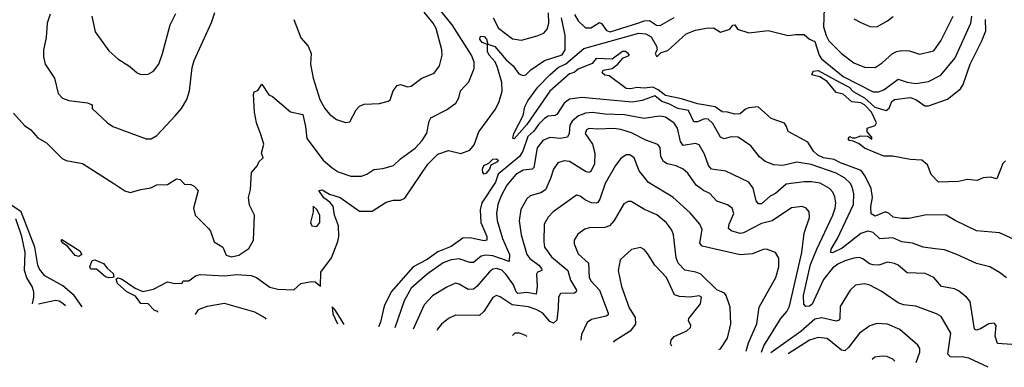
# Model space of a CAD drawing. Extents: x 1245432 to 1420865, y 606325 to 671314.
# Tile 12 of 256: x 1280293 to 1285832, y 615611 to 617564. Entities that reach past the tile are written whole.
import ezdxf

# ---------------------------------------------------------------- set-up
doc = ezdxf.new("R2010")
doc.units = 0

msp = doc.modelspace()

# ---------------------------------------------------------------- linework, layer by layer
at = {"layer": '0CON20XD'}
for points in [[(1280258.3, 617038.3), (1280319.5, 616969.5), (1280355, 616946), (1280395, 616901.2), (1280442.7, 616872.7), (1280531.2, 616785), (1280555, 616773.1), (1280646.4, 616756.4), (1280823, 616643), (1280885, 616601.9), (1280915, 616592.2), (1280975, 616610.8), (1281030.5, 616619.5), (1281065, 616635.5), (1281125, 616637.6), (1281175, 616670.8), (1281195.4, 616665.4), (1281220.5, 616640.5), (1281255, 616638), (1281275, 616629.2), (1281296, 616605), (1281271.1, 616505), (1281280, 616465), (1281355, 616391.4), (1281366.5, 616375), (1281386.1, 616316.1), (1281435, 616285.4), (1281455, 616240), (1281485, 616231.8), (1281525, 616240.4), (1281581.3, 616278.7), (1281607.8, 616325), (1281613.8, 616465), (1281585, 616522.5), (1281580.8, 616565), (1281590.7, 616609.3), (1281596.2, 616705), (1281631.2, 616745), (1281637.5, 616765), (1281661.7, 616788.3), (1281653.3, 616815), (1281665.8, 616865), (1281649.1, 616919.1), (1281625.7, 616985), (1281614.4, 617045), (1281607.5, 617145), (1281611.7, 617158.3), (1281633, 617167), (1281655, 617202.5), (1281695, 617142.5), (1281715, 617133.3), (1281817, 617047), (1281885, 617031.4), (1281901.4, 616965), (1281907.3, 616897.3), (1281999.5, 616775), (1282050.9, 616730.9), (1282085, 616710), (1282155, 616684.4), (1282215, 616684.4), (1282245, 616695.7), (1282285, 616723.1), (1282335, 616727.5), (1282395, 616745.7), (1282435, 616783.1), (1282516.9, 616843.1), (1282557.3, 616885), (1282582.7, 616927.3), (1282595.6, 616995), (1282605, 617012), (1282693, 617057), (1282745.8, 617095), (1282762.9, 617125), (1282773.1, 617165), (1282818.6, 617215), (1282849.8, 617290.2), (1282849.2, 617325), (1282834, 617365), (1282726, 617535), (1282636.2, 617646.2)], [(1284817.6, 617627.6), (1284814.9, 617524.9), (1284829.4, 617475), (1284845, 617445.5), (1284915, 617374.4), (1284985, 617322.7), (1285045, 617298.2), (1285105, 617295.8), (1285145, 617321.4), (1285202.2, 617375), (1285225, 617385.3), (1285255, 617391.3), (1285298.7, 617388.7), (1285355, 617371.5), (1285435, 617390), (1285474.1, 617445), (1285543.2, 617585)], [(1280463.6, 617595), (1280447.5, 617545), (1280441.1, 617465), (1280427.2, 617392.8), (1280427.3, 617355), (1280435.6, 617315), (1280488.1, 617235), (1280509.1, 617149.1), (1280534.2, 617124.2), (1280569.5, 617109.5), (1280675, 617097.5), (1280700, 617085), (1280700, 617065), (1280787.5, 616985), (1280817.5, 616965), (1281005, 616894.4), (1281032.5, 616895), (1281065, 616914.3), (1281166.8, 617023.2), (1281202.2, 617065), (1281233.3, 617116.7), (1281247.8, 617165), (1281263.5, 617295), (1281274.5, 617335), (1281371.7, 617548.3), (1281391.2, 617605)], [(1280698.9, 617585), (1280716.8, 617496.8), (1280795, 617388.8), (1280845, 617344), (1280911.7, 617301.7), (1280953.8, 617265), (1280975, 617255.8), (1281015, 617258.6), (1281045, 617275.8), (1281075.4, 617314.6), (1281096.5, 617375), (1281138.6, 617535), (1281171.5, 617598.5)], [(1281069.1, 615921.3), (1281070, 615925), (1281050.7, 615930.7), (1281015, 615967.9), (1280975, 615970), (1280945, 616010.4), (1280894.7, 616034.7), (1280842.4, 616082.4), (1280835, 616106.7), (1280845, 616113.5), (1280865, 616108.2), (1280942.5, 616055), (1280985, 616036.2), (1281045, 616049.2), (1281125, 616091.2), (1281165, 616082.5), (1281206.7, 616083.3), (1281213, 616097), (1281245, 616097.5), (1281282.5, 616125), (1281307.3, 616132.7), (1281445, 616124), (1281515, 616131.8), (1281595, 616126.9), (1281624.2, 616115), (1281700.5, 616060.5), (1281745, 616050.6), (1281835, 616046), (1281875, 616081.4), (1281935, 616093.3), (1281955, 616090.6), (1281985, 616066.7), (1281986.9, 616145), (1282046.2, 616225), (1282082.8, 616317.2), (1282087.8, 616345), (1282085.6, 616405), (1282063.3, 616465), (1282056.1, 616516.1), (1282038.3, 616538.3), (1282003.9, 616563.9), (1281976, 616605), (1281995, 616608.9), (1282035, 616584.3), (1282095.6, 616565), (1282205, 616487.9), (1282275, 616487.9), (1282355, 616539.6), (1282395, 616549.2), (1282435, 616550), (1282459.6, 616560.4), (1282588, 616752), (1282645, 616809.2), (1282705, 616829.5), (1282775, 616811.8), (1282825, 616830.6), (1282848.8, 616861.2), (1282875.6, 616935), (1282969.3, 617060.8), (1282990.4, 617105), (1283007.4, 617162.6), (1283005, 617211.2), (1282981.6, 617295), (1282967.4, 617327.4), (1282933.8, 617365), (1282925.2, 617385), (1282924.1, 617424.1), (1282895, 617436.4), (1282882.1, 617455), (1282885, 617472), (1282905, 617470.8), (1282917.9, 617455), (1282926, 617426), (1282965, 617413), (1283029.7, 617339.7), (1283069.1, 617305), (1283100.7, 617260.7), (1283125, 617250.4), (1283140, 617255), (1283167.7, 617282.3), (1283245, 617335.3), (1283345, 617367.6), (1283361.2, 617395), (1283360.9, 617475), (1283340.5, 617575)], [(1281834.4, 617565), (1281875, 617462.5), (1281915, 617416.2), (1281932.4, 617375), (1281928.2, 617315), (1281943.1, 617235), (1281980.6, 617115), (1282008.6, 617065), (1282035, 617032.9), (1282075, 617004.2), (1282125, 616986.2), (1282149.3, 616990.7), (1282185, 617057.5), (1282205, 617077.5), (1282230.7, 617089.3), (1282316.1, 617093.9), (1282365, 617106.7), (1282376.1, 617113.9), (1282394, 617165), (1282415.9, 617194.1), (1282435, 617200), (1282475, 617187.5), (1282495, 617190), (1282555, 617236.7), (1282625, 617264.5), (1282655, 617305.8), (1282669.7, 617365), (1282668, 617395), (1282635, 617515.8), (1282618.9, 617545), (1282567.7, 617607.7)], [(1282955.5, 617575.5), (1282987.1, 617517.1), (1283065, 617456.4), (1283115, 617450), (1283204.3, 617474.3), (1283240.9, 617489.1), (1283259.7, 617510.3), (1283269.7, 617545), (1283267.4, 617602.6)], [(1283413.4, 617593.3), (1283435, 617558.9), (1283475, 617519.6), (1283505, 617519.2), (1283555, 617549.3), (1283565, 617543.8), (1283593.2, 617503.2), (1283615, 617496.3), (1283776.5, 617546.5), (1283805, 617557.6), (1283835, 617559.7), (1283875, 617534.6), (1283895, 617531.8), (1283975, 617577.5)], [(1284659.7, 617480.3), (1284705, 617481.5), (1284735, 617455.6), (1284765, 617441.8), (1284791.2, 617365), (1284803.6, 617345), (1284925, 617245.2), (1285095, 617159), (1285125, 617158.3), (1285155, 617169.8), (1285235, 617230.8), (1285285, 617212.7), (1285334.7, 617205.3), (1285405, 617216.7), (1285475, 617253.1), (1285555, 617350.9), (1285642.7, 617545), (1285649.3, 617585)], [(1285838.8, 616771.2), (1285823.4, 616756.6), (1285789.2, 616670.8), (1285755, 616678.8), (1285712.5, 616675), (1285679.7, 616660.3), (1285625, 616665.6), (1285575, 616655.6), (1285461.7, 616651.7), (1285421.2, 616695), (1285399.1, 616749.1), (1285367.5, 616775), (1285301.7, 616778.3), (1285205, 616798.1), (1285155, 616797.3), (1285045, 616842), (1285016.1, 616866.1), (1284981.7, 616881.7), (1284960, 616885), (1284953.3, 616895), (1284963, 616907), (1284975, 616900), (1284995, 616900), (1285025, 616912.5), (1285065, 616910), (1285087, 616893), (1285087.5, 616905), (1285060, 616935), (1285060, 616955), (1285105, 616970), (1285112.5, 616985), (1285085.4, 617045), (1285044.4, 617085), (1285025, 617096.2), (1284973.4, 617103.4), (1284925, 617146), (1284885, 617155.4), (1284835, 617217.8), (1284794.1, 617244.1), (1284749.2, 617255), (1284756.5, 617275), (1284785, 617278.1), (1284905, 617214.1), (1284959.5, 617185), (1284980.7, 617160.7), (1285045.3, 617125), (1285103.3, 617073.3), (1285166.4, 617053.6), (1285183.3, 617066.7), (1285200, 617105), (1285215, 617115.6), (1285302.6, 617127.4), (1285334.2, 617115), (1285385, 617080.6), (1285405, 617080), (1285512.9, 617117.1), (1285584.5, 617175.5), (1285600.4, 617199.6), (1285640.3, 617315), (1285705.9, 617445), (1285727.3, 617502.7), (1285725.5, 617565)], [(1284985, 617568.8), (1285025, 617548), (1285075.8, 617525.8), (1285115, 617524.2), (1285175, 617557.8), (1285207, 617583)], [(1285945, 616303.5), (1285805, 616365.6), (1285675, 616378.1), (1285555.5, 616435.5), (1285505, 616466.4), (1285395, 616468.5), (1285295, 616447.3), (1285252.8, 616447.2), (1285206, 616455), (1285184.2, 616475), (1285163.8, 616483.8), (1285105, 616460.3), (1285083.3, 616473.3), (1285081.2, 616515), (1285089.7, 616565), (1285083.4, 616615), (1285050, 616685), (1285026.2, 616716.2), (1284909.7, 616759.7), (1284875, 616778.4), (1284815, 616787.1), (1284782.2, 616802.2), (1284758.5, 616825), (1284725.6, 616875.6), (1284615.5, 616935.5), (1284607.2, 616965), (1284595, 616982.3), (1284519.5, 617009.5), (1284446.9, 617075), (1284395, 617069.6), (1284375, 617060.7), (1284345, 617035.1), (1284315, 617032.6), (1284275, 617045.2), (1284245, 617046.6), (1284205.2, 617075.2), (1284105, 617091.2), (1284015, 617119), (1283925, 617137.8), (1283885, 617170.7), (1283855, 617186), (1283805, 617178.8), (1283765, 617183.6), (1283730, 617175), (1283705, 617177.8), (1283608.3, 617248.3), (1283585, 617252.5), (1283570, 617265), (1283575, 617280), (1283625, 617290), (1283657.5, 617315), (1283685, 617347.5), (1283722.5, 617365), (1283716.7, 617375), (1283700, 617385), (1283683.8, 617385), (1283625, 617343.3), (1283535, 617345.8), (1283512.7, 617317.3), (1283435, 617285.8), (1283412.7, 617267.3), (1283385, 617260), (1283275, 617163.5), (1283145.5, 616975), (1283075, 616895.7), (1283067, 616897), (1283072.3, 616925), (1283124.8, 617025.2), (1283134.8, 617075), (1283151, 617109), (1283207.1, 617185), (1283275.2, 617254.8), (1283322, 617295), (1283365, 617316.2), (1283467, 617403), (1283775, 617488.3), (1283815, 617484.6), (1283845, 617468.6), (1283875.8, 617415), (1283879.3, 617395), (1283868.4, 617375), (1283875, 617358.9), (1283881.2, 617358.8), (1283900.7, 617379.3), (1283939, 617391), (1284041.9, 617485), (1284095, 617505.5), (1284155, 617517.3), (1284195, 617518.1), (1284235.8, 617494.2), (1284288.3, 617511.7), (1284305, 617533.3), (1284315, 617536.2), (1284331.1, 617511.1), (1284395, 617490), (1284503, 617503), (1284615, 617474.8), (1284659.7, 617480.3)], [(1285845, 616113.1), (1285805, 616143.3), (1285751.2, 616175), (1285675, 616194.6), (1285565, 616245.4), (1285495, 616270), (1285442.6, 616277.4), (1285375, 616285.5), (1285315, 616308.9), (1285255.3, 616315.3), (1285205, 616338.4), (1285132, 616332), (1285095, 616367.5), (1285065, 616375.9), (1285025, 616363.2), (1284919.8, 616279.8), (1284865, 616254.1), (1284855.6, 616255.6), (1284857.1, 616275), (1284893.5, 616335), (1284982.5, 616525), (1284985.2, 616585.2), (1284975.9, 616625), (1284964.1, 616645), (1284932.3, 616675), (1284885, 616701.5), (1284745, 616750.2), (1284665, 616762.9), (1284585.5, 616745.5), (1284535, 616747.8), (1284486.9, 616766.9), (1284453.8, 616793.8), (1284405.7, 616855), (1284335, 616904), (1284295, 616906.7), (1284255, 616895.5), (1284235, 616903.5), (1284191.5, 616981.5), (1284166.5, 617005), (1284145, 617007), (1284105, 616990.8), (1284085, 616990.4), (1284054.7, 617054.7), (1283994.7, 617064.7), (1283945, 617091.9), (1283905, 617105.3), (1283865, 617137.3), (1283795, 617109.5), (1283738.2, 617101.8), (1283455, 617126.2), (1283385, 617118), (1283355, 617095.5), (1283315, 617032.1), (1283304.1, 617025.9), (1283265, 617022.8), (1283245, 617009.7), (1283210.6, 616975), (1283185, 616938.1), (1283151.2, 616908.8), (1283124, 616825), (1283104.4, 616795.6), (1282985, 616696.4), (1282968.9, 616651.1), (1282892.4, 616535), (1282884, 616495), (1282887.7, 616425), (1282920.8, 616345), (1282920.6, 616325), (1282905, 616322.1), (1282825, 616338.3), (1282785, 616336.9), (1282720.9, 616289.1), (1282645, 616260.1), (1282585, 616216.7), (1282505.6, 616174.4), (1282382.3, 616035), (1282343.5, 615955), (1282323.1, 615865), (1282310.6, 615838.8)], [(1285875, 615738.5), (1285794, 615745), (1285781.1, 615785), (1285785.6, 615845), (1285775, 615859.2), (1285745, 615855.4), (1285697, 615827), (1285675, 615818.6), (1285664.7, 615824.7), (1285640, 615980), (1285620, 616005), (1285575, 616039.5), (1285550.9, 616050.9), (1285478.6, 616065), (1285435, 616114.5), (1285386.9, 616136.9), (1285285, 616141.5), (1285235.6, 616185), (1285215, 616194.6), (1285175, 616201.5), (1285125.6, 616184.4), (1285095, 616185.7), (1285072.7, 616192.7), (1285035, 616220), (1285015, 616227.3), (1284985, 616224.7), (1284935, 616208.3), (1284895, 616190.8), (1284865, 616168.6), (1284814.8, 616105), (1284750, 615965), (1284735, 615953.7), (1284715, 615951.5), (1284704, 615965), (1284701.9, 616015), (1284742.4, 616187.6), (1284777.3, 616275), (1284867.9, 616465), (1284881.1, 616505), (1284884.2, 616535), (1284879.1, 616569.1), (1284867.7, 616595), (1284849.1, 616615), (1284795.8, 616645), (1284746.9, 616653.1), (1284705, 616653.3), (1284605, 616640), (1284545, 616586.6), (1284515, 616572.9), (1284465, 616530), (1284449.1, 616529.1), (1284435.4, 616545.4), (1284418.3, 616618.3), (1284395, 616652.1), (1284265, 616712.9), (1284183.7, 616723.7), (1284167.7, 616745), (1284145, 616808.6), (1284115, 616861.4), (1284095, 616869.1), (1284025, 616857.5), (1284009.9, 616879.9), (1283993.9, 616953.9), (1283975, 616982.1), (1283925, 617015.9), (1283895, 617021.6), (1283865, 617017.8), (1283805, 617008.2), (1283695, 617029), (1283585, 617032.8), (1283515, 617041.9), (1283475, 617039.6), (1283436, 617024), (1283401.6, 616995), (1283388.5, 616971.5), (1283384.1, 616925), (1283375, 616904.5), (1283335, 616897.1), (1283275, 616902.5), (1283235, 616884.7), (1283204.3, 616845), (1283185.6, 616734.4), (1283175, 616724.7), (1283125, 616718.4), (1283084.7, 616695), (1283033, 616635), (1283000.5, 616575), (1282981.9, 616525), (1282974.7, 616475.3), (1282978.4, 616435), (1283008.8, 616335), (1283049, 616245), (1283046.7, 616205), (1282955, 616237.8), (1282915, 616241), (1282888.9, 616235), (1282845, 616198.8), (1282825, 616200), (1282765, 616220.9), (1282720, 616215), (1282675, 616198.1), (1282585, 616133.5), (1282495.3, 616055), (1282455.2, 615985), (1282403, 615832.6)], [(1284466.7, 615695.3), (1284479, 615731), (1284575, 615884.5), (1284609, 615925), (1284622.7, 615955), (1284693.5, 616255), (1284706.6, 616365), (1284736.7, 616453.3), (1284733.7, 616483.7), (1284717.5, 616505), (1284695.3, 616515.3), (1284635, 616506.9), (1284526.8, 616433.2), (1284465, 616419.1), (1284365, 616366.7), (1284345, 616363.3), (1284295, 616377.2), (1284280.1, 616390.1), (1284283.8, 616415), (1284310.4, 616475), (1284301.1, 616505), (1284275, 616522.9), (1284214.2, 616544.2), (1284175, 616587.5), (1284139.2, 616605), (1284098.8, 616635), (1284050.9, 616700.9), (1284025, 616724.5), (1283985, 616743.8), (1283934.7, 616754.7), (1283915, 616767.8), (1283900, 616795), (1283896.1, 616846.1), (1283882.1, 616862.1), (1283815, 616887.5), (1283735, 616929.3), (1283675, 616948), (1283635, 616953.5), (1283545, 616948.4), (1283495, 616952.3), (1283480.5, 616945), (1283474, 616925), (1283514.2, 616864.2), (1283527.8, 616815), (1283525.7, 616755), (1283505, 616711.9), (1283495, 616705.6), (1283475, 616710.4), (1283385, 616768.2), (1283355, 616771.8), (1283319.7, 616760.3), (1283295.3, 616725), (1283279.1, 616670.9), (1283251, 616609), (1283225, 616591.6), (1283165.3, 616574.7), (1283145, 616557.5), (1283112.6, 616497.4), (1283103.2, 616433.2), (1283114.1, 616355), (1283146.3, 616245), (1283162.5, 616222.5), (1283213.8, 616185), (1283228.2, 616165), (1283229.2, 616155), (1283205.5, 616144.5), (1283199.4, 616135), (1283204.7, 616065), (1283197.8, 616022.2), (1283145, 616030.4), (1283094.8, 616024.8), (1283085, 616035.6), (1283071, 616075), (1283028.4, 616135), (1283005, 616155.9), (1282975, 616166.7), (1282955, 616162.4), (1282935, 616146.5), (1282865, 616064.6), (1282845, 616050.4), (1282815, 616048.5), (1282765, 616077.7), (1282745, 616082.9), (1282695, 616061.5), (1282615, 616011.8), (1282568.8, 615961.2), (1282507.1, 615825.7)], [(1284379, 615701.2), (1284392.3, 615747.7), (1284440.4, 615855), (1284452.3, 615947.7), (1284546.4, 616115), (1284563.8, 616175), (1284563.8, 616223.8), (1284545, 616255.7), (1284494.2, 616274.2), (1284475, 616272.9), (1284415, 616248.9), (1284345, 616242.2), (1284131.4, 616291.4), (1284118.6, 616308.6), (1284131.2, 616385), (1284118.2, 616415), (1284065, 616478.5), (1283967.3, 616567.3), (1283829.4, 616649.4), (1283777.5, 616715), (1283748.7, 616788.7), (1283725, 616805.6), (1283705, 616805.6), (1283675.4, 616784.6), (1283645, 616744.2), (1283586.2, 616643.8), (1283557.3, 616555), (1283545, 616537.8), (1283535, 616532.9), (1283510, 616535), (1283475, 616550.9), (1283445, 616573.3), (1283425, 616578.1), (1283294.5, 616485), (1283266.4, 616455), (1283243.8, 616415), (1283241.2, 616315), (1283245.9, 616285), (1283285, 616230.8), (1283375.6, 616155.6), (1283390.5, 616100.5), (1283424.2, 616045), (1283422.7, 616035), (1283413.1, 616026.9), (1283334.3, 616025), (1283323.8, 616005), (1283322.8, 615942.8), (1283313.6, 615876.4), (1283295, 615857.8), (1283275, 615867.5), (1283235.4, 615915), (1283198.2, 615935), (1283155, 615950), (1283062.5, 615962.5), (1282995, 616007.1), (1282975, 616014), (1282955, 616003.8), (1282903.3, 615925), (1282878.9, 615901.1), (1282745, 615903.6), (1282705, 615885.5), (1282665, 615852.5), (1282642.5, 615825), (1282638.5, 615816.9)], [(1282905, 616695.7), (1282898.5, 616705), (1282895.6, 616725), (1282903.6, 616745), (1282932.4, 616757.6), (1282955, 616780.2), (1282975, 616781.8), (1282985, 616775.6), (1282980, 616765), (1282942.7, 616747.3), (1282935, 616724.5), (1282915, 616699.2), (1282905, 616695.7)], [(1280643.4, 615949.7), (1280600, 616015), (1280535, 616069.2), (1280435, 616124.7), (1280405, 616162.9), (1280394.4, 616185), (1280377.2, 616285), (1280300.3, 616485), (1280215, 616541.8)], [(1281965, 616402), (1281981.4, 616425), (1281980.6, 616465), (1281965, 616498), (1281943.3, 616516.7), (1281942.9, 616485), (1281928.1, 616425), (1281936.7, 616405), (1281965, 616402)], [(1284225.7, 615711.4), (1284235, 615714.5), (1284275, 615774.3), (1284292.5, 615855), (1284289.4, 615949.4), (1284267.8, 616015), (1284257.9, 616027.9), (1284215, 616045.6), (1284124.1, 616134.1), (1284096, 616146), (1284035, 616157.1), (1283997.3, 616195), (1283986.5, 616225), (1283971.5, 616355), (1283961.2, 616381.2), (1283931.7, 616421.7), (1283876.7, 616466.7), (1283807.4, 616497.4), (1283732.5, 616542.5), (1283715, 616543.1), (1283691.2, 616528.8), (1283637.3, 616435), (1283610.8, 616405), (1283585, 616396.4), (1283496.4, 616393.6), (1283472.5, 616387.5), (1283431.8, 616358.2), (1283411.9, 616325), (1283411.1, 616305), (1283435, 616247.5), (1283491.8, 616195), (1283496.8, 616115), (1283507.1, 616095), (1283555.3, 616045), (1283603.5, 615915), (1283602.5, 615905), (1283591.7, 615898.3), (1283509.9, 615880.1), (1283485, 615863.1), (1283453.8, 615795), (1283449.7, 615763)], [(1280364.9, 615968.2), (1280372.9, 616005), (1280371.9, 616035), (1280363.7, 616065), (1280333.6, 616113.6), (1280319.2, 616155), (1280324.1, 616255), (1280305, 616345.4), (1280271.2, 616445)], [(1280625, 616234.1), (1280605, 616238.7), (1280560.9, 616290.9), (1280535, 616307.5), (1280526, 616324), (1280530.2, 616329.8), (1280630.8, 616265), (1280641.9, 616245), (1280625, 616234.1)], [(1283961.3, 615728.9), (1283954.7, 615745), (1283957.1, 615762.9), (1283975, 615784.6), (1284045.8, 615815), (1284065.7, 615835), (1284067.5, 615845), (1284054.4, 615874.4), (1284057.3, 615885), (1284122.4, 615967.6), (1284127.6, 616005), (1284115, 616012.6), (1284063.9, 616003.9), (1284005, 616008.1), (1283977.2, 616017.2), (1283931.8, 616115), (1283865.5, 616185), (1283825, 616250), (1283805, 616272.5), (1283785, 616284), (1283735, 616272.9), (1283670.8, 616215), (1283659.4, 616155), (1283679.1, 616065), (1283721.2, 615945), (1283755, 615890), (1283756.2, 615853.8), (1283727, 615813), (1283635.6, 615755), (1283632.7, 615750.8)], [(1280795, 616113.1), (1280775, 616120), (1280725, 616162.9), (1280693, 616163), (1280686.4, 616175), (1280699.5, 616210.5), (1280715.3, 616215.3), (1280765, 616194.4), (1280785, 616167.8), (1280818.7, 616138.7), (1280822.3, 616117.7), (1280815, 616114.5), (1280795, 616113.1)], [(1285740.2, 615610.6), (1285632.3, 615662.3), (1285595, 615670.2), (1285558.4, 615668.4), (1285529.2, 615669.2), (1285514, 615684), (1285531.5, 615801.5), (1285475.8, 615895.8), (1285450.9, 615910.9), (1285335, 615953.3), (1285265, 615962.4), (1285235, 615972.7), (1285139.2, 616039.2), (1285075, 616072.7), (1285045, 616080), (1284995, 616072.5), (1284964.4, 616045), (1284907.7, 615952.3), (1284907.3, 615885), (1284902, 615875), (1284885, 615870.4), (1284805, 615888.7), (1284765, 615881.4), (1284687.8, 615812.2), (1284518.8, 615691.9)], [(1280549.5, 615955.9), (1280535, 615968.9), (1280515, 615982), (1280495, 615985.8), (1280398.1, 615966)], [(1281680.2, 615880.7), (1281675, 615886.6), (1281615, 615920), (1281445, 615968.5), (1281347.3, 615952.7), (1281310, 615940), (1281295, 615932.5), (1281280.1, 615907.3)], [(1282116.1, 615851.7), (1282115.3, 615855), (1282065, 615936), (1282050, 615950), (1282055, 615912), (1282080.6, 615854.1)], [(1285335.2, 615637.6), (1285357.3, 615695), (1285356.5, 615716.5), (1285345.8, 615735), (1285243.6, 615823.6), (1285175, 615853.8), (1285115, 615856.2), (1285075, 615843.6), (1285017.6, 615802.4), (1284955, 615721.1), (1284935, 615703.8), (1284915, 615707.5), (1284835, 615772.2), (1284785, 615778.3), (1284735, 615763.8), (1284615.3, 615685.4)], [(1283147.2, 615783.1), (1283135, 615791.2), (1283105, 615801.8), (1283077.6, 615802.4), (1283064.6, 615788.6)], [(1285215.7, 615645.5), (1285205, 615656.9), (1285171.1, 615671.1), (1285145, 615673.5), (1285103.1, 615666.9), (1285087.8, 615654)]]:
    msp.add_lwpolyline(points, dxfattribs=at)

doc.saveas('drawing.dxf')
